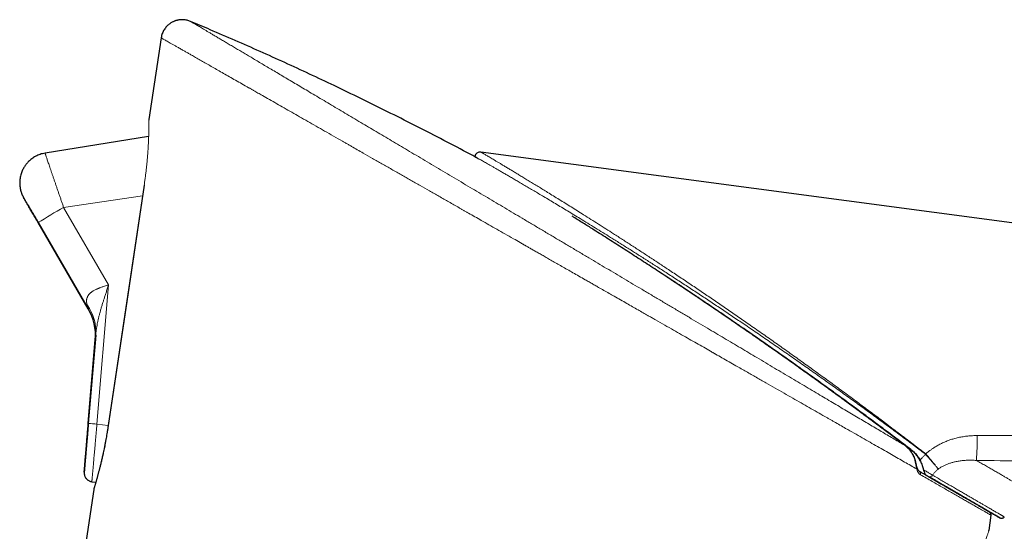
# Model space of a CAD drawing. Header units: millimetres. Extents: x 8 to 869, y 12 to 812.
# Tile 224 of 230: x 740 to 796, y 726 to 755. Entities that reach past the tile are written whole.
import ezdxf

# ---------------------------------------------------------------- set-up
doc = ezdxf.new("R2010")
doc.units = ezdxf.units.MM

msp = doc.modelspace()

# ---------------------------------------------------------------- linework, layer by layer
at = {"color": 7, "linetype": 'Continuous', "lineweight": 30}
for p, q in [((748.451, 754.301), (747.762, 749.69)), ((747.744, 748.744), (741.897, 747.796)), ((855.305, 736.027), (766.485, 747.86)), ((766.148, 747.605), (766.147, 747.594)), ((744.336, 739.018), (741.506, 743.879)), ((741.507, 743.877), (744.336, 739.018)), ((744.756, 737.528), (744.339, 732.554)), ((744.339, 732.556), (744.734, 737.271)), ((745.465, 732.44), (745.463, 732.441)), ((791.272, 730.43), (791.249, 730.478)), ((791.209, 729.857), (791.214, 729.854)), ((744.643, 728.818), (742.796, 716.457)), ((744.539, 729.264), (744.763, 729.233)), ((795.15, 726.519), (795.262, 727.371))]:
    msp.add_line(p, q, dxfattribs=at)
at = {"color": 252, "linetype": 'Continuous', "lineweight": 0}
for p, q in [((766.147, 747.594), (766.141, 747.597)), ((747.492, 745.99), (745.465, 732.44)), ((747.492, 745.99), (747.49, 745.99)), ((742.947, 744.736), (747.4, 745.382)), ((742.947, 744.736), (745.487, 740.373)), ((745.487, 740.373), (744.829, 732.514)), ((744.336, 739.018), (744.336, 739.018)), ((744.733, 737.258), (744.733, 737.258)), ((744.829, 732.514), (745.464, 732.438)), ((791.558, 730.817), (791.571, 730.805)), ((791.574, 730.837), (791.59, 730.822)), ((791.725, 729.559), (791.738, 729.552))]:
    msp.add_line(p, q, dxfattribs=at)
at = {"color": 7, "linetype": 'Continuous', "lineweight": 30, "flags": 128}
msp.add_lwpolyline([(747.491, 745.99), (746.509, 739.427), (745.465, 732.44)], dxfattribs=at)
at = {"color": 252, "linetype": 'Continuous', "lineweight": 0, "flags": 128}
for points in [[(790.414, 731.298), (790.415, 731.3), (790.415, 731.3)], [(790.415, 731.3), (790.416, 731.3), (790.415, 731.298)]]:
    msp.add_lwpolyline(points, dxfattribs=at)
at = {"color": 7, "linetype": 'Continuous', "lineweight": 30}
for centre, radius, start, end in [((766.445, 747.563), 0.3, 82.4113, 172), ((741.744, 737.509), 3, 355.2122, 30.2122)]:
    msp.add_arc(centre, radius, start, end, dxfattribs=at)
at = {"color": 252, "linetype": 'Continuous', "lineweight": 0}
for centre, radius, start, end in [((763.297, 708.991), 41.132, 119.6539, 121.9893), ((742.194, 737.727), 2.569, 355.5559, 35.8351), ((741.744, 737.509), 3, 355.2122, 30.2122), ((728.305, 536.721), 196.489, 85.17598, 85.31924), ((776.214, 731.8), 18.271, 355.804, 0.2054), ((791.027, 730.276), 0.222, 100.8164, 106.8719), ((804.079, 721.282), 15.738, 142.6169, 142.7103), ((803.517, 717.131), 18.157, 131.0627, 131.1417), ((791.009, 730.052), 0.0837, 309.673, 8.4489), ((791.119, 729.715), 0.169, 341.0626, 55.7246), ((791.807, 729.719), 0.181, 245.937, 331.3265)]:
    msp.add_arc(centre, radius, start, end, dxfattribs=at)
at = {"color": 7, "linetype": 'Continuous', "lineweight": 30}
for points, knots in [([(750.103, 755.23), (750.072, 755.242), (750.009, 755.268), (749.91, 755.295), (749.809, 755.313), (749.711, 755.323), (749.618, 755.325), (749.531, 755.32), (749.451, 755.31), (749.378, 755.296), (749.314, 755.28), (749.257, 755.263), (749.205, 755.244), (749.153, 755.222), (749.096, 755.196), (749.034, 755.162), (748.966, 755.12), (748.896, 755.069), (748.824, 755.007), (748.752, 754.935), (748.683, 754.853), (748.618, 754.759), (748.56, 754.656), (748.512, 754.544), (748.474, 754.425), (748.459, 754.343), (748.452, 754.302)], [0, 0, 0, 0, 0.044822, 0.093545, 0.140665, 0.185772, 0.228497, 0.26852, 0.305572, 0.339436, 0.369943, 0.396967, 0.42058, 0.445662, 0.474515, 0.507121, 0.543425, 0.583331, 0.626686, 0.673276, 0.722813, 0.774941, 0.829232, 0.885197, 0.942306, 1, 1, 1, 1]), ([(766.14, 747.596), (765.992, 747.675), (765.352, 748.02), (764.213, 748.616), (762.723, 749.384), (761.226, 750.138), (759.723, 750.879), (758.255, 751.585), (756.823, 752.26), (755.428, 752.903), (754.029, 753.534), (752.624, 754.154), (751.315, 754.72), (750.473, 755.074), (750.102, 755.23)], [0, 0, 0, 0, 0.028346, 0.122698, 0.217042, 0.311377, 0.405702, 0.500016, 0.586459, 0.672891, 0.75931, 0.845715, 0.932106, 1, 1, 1, 1]), ([(747.762, 749.69), (747.762, 749.684), (747.76, 749.672), (747.76, 749.66), (747.76, 749.653)], [0, 0, 0, 0, 0.491763, 1, 1, 1, 1]), ([(741.897, 747.796), (741.85, 747.787), (741.757, 747.77), (741.622, 747.729), (741.493, 747.679), (741.371, 747.621), (741.257, 747.555), (741.154, 747.483), (741.06, 747.407), (740.976, 747.33), (740.902, 747.253), (740.838, 747.177), (740.783, 747.103), (740.731, 747.026), (740.681, 746.942), (740.633, 746.848), (740.587, 746.744), (740.546, 746.629), (740.512, 746.503), (740.487, 746.374), (740.472, 746.244), (740.468, 746.115), (740.473, 745.99), (740.486, 745.87), (740.507, 745.756), (740.534, 745.649), (740.562, 745.563), (740.587, 745.496), (740.604, 745.454), (740.618, 745.423), (740.628, 745.401), (740.637, 745.382), (740.646, 745.364), (740.653, 745.349), (740.662, 745.332), (740.671, 745.315), (740.679, 745.3), (740.686, 745.289), (740.696, 745.27), (740.71, 745.246), (740.731, 745.211), (740.756, 745.168), (740.786, 745.116), (740.817, 745.063), (740.847, 745.011), (740.874, 744.964), (740.903, 744.914), (740.934, 744.862), (740.965, 744.808), (740.998, 744.751), (741.034, 744.69), (741.073, 744.623), (741.116, 744.549), (741.165, 744.464), (741.217, 744.376), (741.27, 744.285), (741.323, 744.193), (741.38, 744.095), (741.442, 743.989), (741.484, 743.917), (741.506, 743.879)], [0, 0, 0, 0, 0.025184, 0.050128, 0.074658, 0.098604, 0.121806, 0.144115, 0.165399, 0.185542, 0.204448, 0.222036, 0.238244, 0.253025, 0.271415, 0.290011, 0.308827, 0.331643, 0.354653, 0.377786, 0.400967, 0.423969, 0.446172, 0.467499, 0.487934, 0.507475, 0.525617, 0.535863, 0.545297, 0.549717, 0.553881, 0.557775, 0.561598, 0.565555, 0.569825, 0.578297, 0.58857, 0.600622, 0.612873, 0.631953, 0.650895, 0.673453, 0.696168, 0.71865, 0.734147, 0.749345, 0.764307, 0.779074, 0.793644, 0.807974, 0.82369, 0.839304, 0.856686, 0.87593, 0.897131, 0.915387, 0.934756, 0.955276, 0.977001, 1, 1, 1, 1]), ([(741.506, 743.879), (741.48, 743.923), (741.429, 744.011), (741.353, 744.141), (741.279, 744.269), (741.211, 744.386), (741.149, 744.491), (741.095, 744.585), (741.043, 744.675), (740.993, 744.76), (740.942, 744.847), (740.891, 744.935), (740.848, 745.009), (740.814, 745.067), (740.788, 745.111), (740.761, 745.157), (740.736, 745.201), (740.718, 745.232), (740.707, 745.251), (740.702, 745.26), (740.7, 745.263), (740.701, 745.261), (740.707, 745.251), (740.716, 745.236), (740.729, 745.214), (740.745, 745.186), (740.768, 745.146), (740.8, 745.092), (740.837, 745.028), (740.874, 744.964), (740.909, 744.905), (740.952, 744.831), (741.005, 744.74), (741.068, 744.631), (741.135, 744.516), (741.206, 744.394), (741.279, 744.268), (741.354, 744.14), (741.43, 744.009), (741.481, 743.921), (741.507, 743.877)], [0, 0, 0, 0, 0.0314854, 0.062633, 0.0936849, 0.1248853, 0.1502121, 0.1752193, 0.2000442, 0.2248271, 0.249709, 0.281364, 0.3125035, 0.3331396, 0.3537856, 0.3745381, 0.4060462, 0.4371158, 0.4577721, 0.4785068, 0.4994284, 0.5203037, 0.5410169, 0.5616776, 0.5823959, 0.6032813, 0.6244405, 0.655526, 0.6865347, 0.7073323, 0.7283381, 0.7496455, 0.780708, 0.8117197, 0.8429575, 0.8746925, 0.90598, 0.9371294, 0.9683878, 1, 1, 1, 1]), ([(790.748, 731.072), (790.607, 731.18), (790.324, 731.394), (789.757, 731.822), (789.189, 732.248), (788.62, 732.672), (788.192, 732.989), (787.764, 733.305), (787.335, 733.619), (786.906, 733.933), (786.477, 734.246), (786.047, 734.557), (785.617, 734.867), (785.187, 735.176), (784.757, 735.483), (784.326, 735.79), (783.895, 736.095), (783.464, 736.399), (783.033, 736.702), (782.602, 737.003), (782.172, 737.302), (781.741, 737.601), (781.31, 737.897), (780.88, 738.193), (780.45, 738.487), (780.02, 738.78), (779.591, 739.071), (779.162, 739.36), (778.735, 739.647), (778.308, 739.932), (777.881, 740.216), (777.456, 740.498), (777.031, 740.779), (776.607, 741.057), (776.185, 741.334), (775.765, 741.607), (775.346, 741.879), (774.93, 742.148), (774.515, 742.415), (774.102, 742.68), (773.691, 742.942), (773.283, 743.201), (772.92, 743.431), (772.603, 743.631), (772.329, 743.803), (772.057, 743.974), (771.825, 744.119), (771.685, 744.207), (771.633, 744.239)], [0, 0, 0, 0, 0.022122, 0.044245, 0.08849, 0.110623, 0.132756, 0.154895, 0.177033, 0.199182, 0.221333, 0.243455, 0.265578, 0.287714, 0.30985, 0.331993, 0.354135, 0.376291, 0.398448, 0.42057, 0.442694, 0.464835, 0.486975, 0.509124, 0.531273, 0.553439, 0.575608, 0.59773, 0.619855, 0.642003, 0.664151, 0.686312, 0.708473, 0.73066, 0.75285, 0.774973, 0.797105, 0.819241, 0.841416, 0.863597, 0.885819, 0.908048, 0.930291, 0.945504, 0.960717, 0.975943, 0.991169, 1, 1, 1, 1]), ([(790.416, 731.3), (790.389, 731.32), (790.335, 731.362), (790.251, 731.425), (790.161, 731.494), (790.076, 731.558), (789.996, 731.619), (789.922, 731.674), (789.841, 731.735), (789.753, 731.801), (789.662, 731.87), (789.568, 731.941), (789.469, 732.015), (789.363, 732.095), (789.249, 732.181), (789.127, 732.272), (788.996, 732.37), (788.859, 732.473), (788.714, 732.581), (788.539, 732.711), (788.335, 732.862), (788.103, 733.035), (787.865, 733.211), (787.626, 733.387), (787.35, 733.59), (787.042, 733.817), (786.701, 734.066), (786.367, 734.309), (786.037, 734.549), (785.707, 734.787), (785.29, 735.088), (784.784, 735.451), (784.191, 735.874), (783.599, 736.294), (783.012, 736.707), (782.43, 737.114), (781.854, 737.515), (781.283, 737.91), (780.718, 738.298), (780.16, 738.68), (779.608, 739.055), (779.065, 739.423), (778.539, 739.776), (778.032, 740.115), (777.578, 740.417), (777.29, 740.607), (777.164, 740.691)], [0, 0, 0, 0, 0.006077, 0.012389, 0.019173, 0.026664, 0.03184, 0.037447, 0.043544, 0.050188, 0.057439, 0.064336, 0.071782, 0.079816, 0.088479, 0.097807, 0.107647, 0.118119, 0.129143, 0.140641, 0.157734, 0.175408, 0.193434, 0.211585, 0.229633, 0.255911, 0.281515, 0.306636, 0.331465, 0.356194, 0.381005, 0.425607, 0.470317, 0.514809, 0.558889, 0.602563, 0.645851, 0.688757, 0.731249, 0.773292, 0.814857, 0.855932, 0.896455, 0.934098, 0.971176, 1, 1, 1, 1]), ([(744.341, 732.556), (744.336, 732.495), (744.327, 732.375), (744.312, 732.2), (744.299, 732.034), (744.285, 731.876), (744.273, 731.728), (744.261, 731.589), (744.25, 731.459), (744.24, 731.338), (744.23, 731.226), (744.218, 731.096), (744.206, 730.948), (744.192, 730.785), (744.18, 730.643), (744.169, 730.521), (744.161, 730.416), (744.152, 730.32), (744.145, 730.229), (744.138, 730.145), (744.132, 730.07), (744.126, 730.005), (744.122, 729.951), (744.118, 729.903), (744.114, 729.862), (744.112, 729.834), (744.11, 729.816), (744.109, 729.805), (744.109, 729.797), (744.108, 729.786), (744.107, 729.773), (744.107, 729.758), (744.107, 729.743), (744.108, 729.728), (744.109, 729.713), (744.111, 729.695), (744.114, 729.676), (744.118, 729.653), (744.127, 729.618), (744.142, 729.571), (744.164, 729.525), (744.188, 729.486), (744.211, 729.452), (744.243, 729.415), (744.284, 729.376), (744.334, 729.338), (744.395, 729.305), (744.464, 729.278), (744.514, 729.269), (744.539, 729.264)], [0, 0, 0, 0, 0.036442, 0.07129, 0.104639, 0.136566, 0.16713, 0.196376, 0.224334, 0.250979, 0.276246, 0.300917, 0.342011, 0.383319, 0.425112, 0.456799, 0.488468, 0.519783, 0.549976, 0.583258, 0.615175, 0.645594, 0.674419, 0.702782, 0.732748, 0.76445, 0.778901, 0.793708, 0.808717, 0.822614, 0.835144, 0.846421, 0.853318, 0.859788, 0.86589, 0.870196, 0.874522, 0.879183, 0.884425, 0.895814, 0.908045, 0.91475, 0.922915, 0.932604, 0.94376, 0.956279, 0.969992, 0.984664, 1, 1, 1, 1]), ([(744.339, 732.554), (744.334, 732.494), (744.324, 732.373), (744.309, 732.194), (744.294, 732.016), (744.28, 731.842), (744.265, 731.669), (744.251, 731.5), (744.237, 731.335), (744.224, 731.176), (744.211, 731.023), (744.199, 730.877), (744.187, 730.738), (744.176, 730.606), (744.166, 730.482), (744.156, 730.368), (744.147, 730.263), (744.139, 730.168), (744.132, 730.084), (744.126, 730.009), (744.121, 729.945), (744.116, 729.892), (744.113, 729.852), (744.11, 729.822), (744.109, 729.805), (744.108, 729.799), (744.109, 729.805), (744.11, 729.822), (744.113, 729.851), (744.116, 729.892), (744.121, 729.945), (744.126, 730.009), (744.132, 730.083), (744.139, 730.168), (744.147, 730.263), (744.156, 730.368), (744.166, 730.482), (744.176, 730.606), (744.187, 730.738), (744.199, 730.878), (744.211, 731.024), (744.224, 731.176), (744.237, 731.335), (744.251, 731.501), (744.265, 731.67), (744.28, 731.843), (744.294, 732.018), (744.309, 732.195), (744.324, 732.375), (744.334, 732.496), (744.339, 732.556)], [0, 0, 0, 0, 0.021003, 0.041822, 0.062546, 0.083267, 0.104073, 0.125055, 0.146015, 0.1668, 0.1875, 0.208207, 0.229011, 0.250001, 0.27095, 0.291726, 0.312417, 0.333115, 0.35391, 0.374891, 0.395839, 0.416613, 0.437304, 0.458001, 0.478797, 0.49978, 0.520735, 0.541517, 0.562216, 0.582923, 0.603728, 0.624721, 0.645693, 0.666493, 0.68721, 0.707934, 0.728758, 0.749769, 0.770746, 0.791549, 0.812269, 0.832997, 0.853824, 0.874838, 0.895823, 0.916637, 0.937372, 0.958116, 0.978963, 1, 1, 1, 1]), ([(745.465, 732.44), (745.455, 732.375), (745.435, 732.247), (745.405, 732.06), (745.375, 731.883), (745.346, 731.716), (745.314, 731.546), (745.281, 731.374), (745.247, 731.203), (745.215, 731.046), (745.184, 730.902), (745.155, 730.771), (745.128, 730.65), (745.102, 730.537), (745.076, 730.427), (745.051, 730.32), (745.026, 730.217), (745.001, 730.117), (744.978, 730.024), (744.955, 729.937), (744.934, 729.856), (744.914, 729.778), (744.894, 729.702), (744.873, 729.626), (744.852, 729.549), (744.831, 729.471), (744.809, 729.392), (744.787, 729.316), (744.766, 729.243), (744.747, 729.175), (744.728, 729.11), (744.71, 729.049), (744.694, 728.995), (744.679, 728.947), (744.668, 728.907), (744.659, 728.877), (744.653, 728.857), (744.652, 728.855), (744.652, 728.854)], [0, 0, 0, 0, 0.034402, 0.067244, 0.098601, 0.128536, 0.157099, 0.190929, 0.22273, 0.252536, 0.280365, 0.306164, 0.329963, 0.353143, 0.376171, 0.399081, 0.421928, 0.444742, 0.467549, 0.488002, 0.508473, 0.528833, 0.549087, 0.570385, 0.592979, 0.617246, 0.643235, 0.671034, 0.697856, 0.726117, 0.755769, 0.786726, 0.819002, 0.852671, 0.887831, 0.924571, 0.96275, 1, 1, 1, 1]), ([(789.587, 731.949), (789.806, 731.784), (790.193, 731.493), (790.579, 731.2), (790.748, 731.072)], [0, 0, 0, 0, 0.564549, 1, 1, 1, 1]), ([(790.985, 730.495), (790.98, 730.513), (790.969, 730.548), (790.953, 730.595), (790.937, 730.637), (790.918, 730.68), (790.895, 730.73), (790.863, 730.792), (790.821, 730.863), (790.768, 730.942), (790.708, 731.019), (790.644, 731.093), (790.577, 731.161), (790.516, 731.219), (790.475, 731.251), (790.461, 731.261)], [0, 0, 0, 0, 0.061228, 0.1142, 0.159016, 0.203928, 0.262964, 0.336219, 0.423503, 0.52457, 0.638927, 0.733209, 0.834987, 0.944601, 1, 1, 1, 1]), ([(791.252, 730.474), (791.232, 730.512), (791.191, 730.589), (791.118, 730.699), (791.036, 730.803), (790.946, 730.901), (790.85, 730.991), (790.782, 731.045), (790.748, 731.072)], [0, 0, 0, 0, 0.165255, 0.330531, 0.500247, 0.669977, 0.834578, 1, 1, 1, 1]), ([(790.748, 731.072), (790.782, 731.045), (790.852, 730.99), (790.949, 730.897), (791.04, 730.797), (791.121, 730.693), (791.192, 730.587), (791.23, 730.515), (791.249, 730.478)], [0, 0, 0, 0, 0.16974, 0.339473, 0.513044, 0.686599, 0.842825, 1, 1, 1, 1]), ([(791.092, 730.064), (791.086, 730.086), (791.075, 730.125), (791.06, 730.185), (791.049, 730.232), (791.041, 730.269), (791.034, 730.299), (791.026, 730.335), (791.015, 730.38), (791.002, 730.434), (790.991, 730.473), (790.985, 730.495)], [0, 0, 0, 0, 0.169142, 0.308977, 0.43528, 0.497384, 0.56049, 0.639566, 0.738562, 0.858347, 1, 1, 1, 1]), ([(791.252, 730.474), (791.27, 730.436), (791.306, 730.36), (791.354, 730.243), (791.396, 730.124), (791.427, 730.024), (791.442, 729.963), (791.448, 729.942)], [0, 0, 0, 0, 0.217353, 0.436454, 0.660236, 0.885315, 1, 1, 1, 1]), ([(791.234, 729.84), (791.226, 729.845), (791.212, 729.854), (791.195, 729.869), (791.183, 729.882), (791.174, 729.892), (791.167, 729.901), (791.161, 729.91), (791.152, 729.924), (791.139, 729.945), (791.124, 729.976), (791.107, 730.016), (791.097, 730.047), (791.092, 730.064)], [0, 0, 0, 0, 0.1204515, 0.2209043, 0.2999443, 0.35645, 0.4056213, 0.4538214, 0.5044586, 0.5967377, 0.7103632, 0.8448575, 1, 1, 1, 1]), ([(795.262, 727.371), (795.263, 727.38), (795.264, 727.398), (795.262, 727.422), (795.259, 727.443), (795.254, 727.46), (795.248, 727.474), (795.243, 727.487), (795.238, 727.496), (795.233, 727.504), (795.23, 727.508), (795.228, 727.511), (795.225, 727.516), (795.221, 727.521), (795.217, 727.526), (795.213, 727.53), (795.208, 727.536), (795.203, 727.541), (795.198, 727.545), (795.193, 727.549), (795.19, 727.552), (795.186, 727.554), (795.183, 727.557), (795.176, 727.561), (795.166, 727.568), (795.15, 727.577), (795.13, 727.589), (795.107, 727.603), (795.078, 727.619), (795.043, 727.64), (794.998, 727.666), (794.947, 727.695), (794.883, 727.732), (794.803, 727.779), (794.702, 727.837), (794.589, 727.902), (794.465, 727.974), (794.336, 728.049), (794.204, 728.125), (794.071, 728.202), (793.93, 728.283), (793.781, 728.369), (793.624, 728.46), (793.46, 728.555), (793.289, 728.654), (793.132, 728.745), (792.993, 728.825), (792.874, 728.894), (792.772, 728.953), (792.688, 729.002), (792.62, 729.041), (792.545, 729.084), (792.464, 729.131), (792.375, 729.182), (792.279, 729.238), (792.176, 729.298), (792.064, 729.362), (791.944, 729.432), (791.817, 729.505), (791.682, 729.584), (791.538, 729.667), (791.385, 729.755), (791.279, 729.816), (791.224, 729.848)], [0, 0, 0, 0, 0.001815, 0.003449, 0.004875, 0.006074, 0.007036, 0.007803, 0.008842, 0.00926, 0.009542, 0.009847, 0.010194, 0.011051, 0.012172, 0.013579, 0.015286, 0.018857, 0.023312, 0.02866, 0.034905, 0.041951, 0.049093, 0.056194, 0.075515, 0.094532, 0.116775, 0.138592, 0.159983, 0.188164, 0.215961, 0.243374, 0.270405, 0.308491, 0.346507, 0.384523, 0.422541, 0.460558, 0.492815, 0.525074, 0.557334, 0.589591, 0.621849, 0.654109, 0.686156, 0.717709, 0.738172, 0.75842, 0.778462, 0.788446, 0.79934, 0.811145, 0.823863, 0.837494, 0.852041, 0.867505, 0.883887, 0.901191, 0.919417, 0.938218, 0.957914, 0.978507, 1, 1, 1, 1]), ([(791.448, 729.942), (791.452, 729.927), (791.46, 729.896), (791.473, 729.863), (791.48, 729.846), (791.482, 729.842)], [0, 0, 0, 0, 0.425674, 0.861335, 1, 1, 1, 1]), ([(791.482, 729.842), (791.49, 729.824), (791.504, 729.79), (791.516, 729.75), (791.521, 729.722), (791.522, 729.705), (791.519, 729.693), (791.515, 729.687), (791.509, 729.685), (791.504, 729.687), (791.501, 729.688)], [0, 0, 0, 0, 0.2100125, 0.4195598, 0.5375033, 0.6553071, 0.7501551, 0.8448842, 0.9224709, 1, 1, 1, 1]), ([(791.725, 729.559), (791.704, 729.571), (791.66, 729.596), (791.584, 729.64), (791.528, 729.673), (791.5, 729.689)], [0, 0, 0, 0, 0.333617, 0.666894, 1, 1, 1, 1]), ([(791.501, 729.688), (791.53, 729.672), (791.589, 729.638), (791.667, 729.593), (791.711, 729.567), (791.734, 729.554)], [0, 0, 0, 0, 0.333078, 0.666344, 1, 1, 1, 1]), ([(791.734, 729.554), (791.82, 729.504), (791.993, 729.404), (792.244, 729.259), (792.493, 729.115), (792.734, 728.976), (792.966, 728.842), (793.187, 728.713), (793.4, 728.59), (793.602, 728.473), (793.782, 728.369), (793.949, 728.273), (794.11, 728.18), (794.267, 728.089), (794.419, 728.001), (794.567, 727.916), (794.693, 727.843), (794.824, 727.767), (794.938, 727.701), (795.045, 727.639), (795.147, 727.58), (795.243, 727.525), (795.331, 727.474), (795.408, 727.429), (795.471, 727.393), (795.535, 727.356), (795.583, 727.328), (795.619, 727.307), (795.649, 727.29), (795.674, 727.276), (795.694, 727.264), (795.711, 727.254), (795.725, 727.246), (795.737, 727.239), (795.751, 727.231), (795.756, 727.228), (795.751, 727.231), (795.731, 727.243), (795.715, 727.252), (795.695, 727.263), (795.671, 727.277), (795.639, 727.296), (795.598, 727.319), (795.549, 727.348), (795.487, 727.384), (795.421, 727.421), (795.358, 727.458), (795.282, 727.502), (795.197, 727.551), (795.108, 727.602), (795.017, 727.655), (794.921, 727.711), (794.819, 727.77), (794.699, 727.839), (794.565, 727.916), (794.409, 728.007), (794.234, 728.108), (794.055, 728.212), (793.872, 728.318), (793.68, 728.428), (793.479, 728.545), (793.27, 728.666), (793.071, 728.781), (792.863, 728.901), (792.644, 729.027), (792.422, 729.156), (792.195, 729.287), (791.964, 729.42), (791.805, 729.513), (791.725, 729.559)], [0, 0, 0, 0, 0.017448, 0.034868, 0.05227, 0.069648, 0.087001, 0.10434, 0.121674, 0.139011, 0.154593, 0.170196, 0.185817, 0.201458, 0.217121, 0.232821, 0.248612, 0.264366, 0.280074, 0.295761, 0.311436, 0.327103, 0.342484, 0.357866, 0.373259, 0.388654, 0.400988, 0.413349, 0.425736, 0.438143, 0.450545, 0.460278, 0.470005, 0.479725, 0.489441, 0.499127, 0.512164, 0.525181, 0.538198, 0.551212, 0.564225, 0.577238, 0.592581, 0.607935, 0.623316, 0.638716, 0.652479, 0.666299, 0.680168, 0.694052, 0.707918, 0.721755, 0.73556, 0.749334, 0.76684, 0.784312, 0.801764, 0.819213, 0.836664, 0.854122, 0.8716, 0.88911, 0.904845, 0.920637, 0.93649, 0.952372, 0.968259, 0.984138, 1, 1, 1, 1]), ([(791.738, 729.552), (791.807, 729.512), (791.945, 729.432), (792.143, 729.318), (792.332, 729.209), (792.513, 729.104), (792.686, 729.004), (792.849, 728.91), (792.999, 728.823), (793.135, 728.744), (793.261, 728.672), (793.384, 728.6), (793.506, 728.53), (793.623, 728.462), (793.735, 728.397), (793.841, 728.336), (793.939, 728.279), (794.032, 728.226), (794.119, 728.175), (794.201, 728.128), (794.282, 728.081), (794.359, 728.036), (794.433, 727.994), (794.5, 727.955), (794.574, 727.912), (794.654, 727.866), (794.754, 727.808), (794.854, 727.75), (794.955, 727.692), (795.047, 727.639), (795.132, 727.59), (795.211, 727.544), (795.289, 727.499), (795.361, 727.457), (795.42, 727.423), (795.475, 727.391), (795.534, 727.358), (795.583, 727.329), (795.629, 727.303), (795.671, 727.279), (795.709, 727.258), (795.739, 727.241), (795.759, 727.231), (795.774, 727.223), (795.784, 727.218), (795.793, 727.214), (795.802, 727.21), (795.811, 727.207), (795.818, 727.205), (795.826, 727.204), (795.835, 727.203), (795.845, 727.202), (795.854, 727.202), (795.861, 727.202), (795.865, 727.202), (795.868, 727.203), (795.871, 727.203), (795.875, 727.203), (795.882, 727.204), (795.896, 727.206), (795.917, 727.212), (795.947, 727.224), (795.981, 727.245), (796.001, 727.267), (796.012, 727.279)], [0, 0, 0, 0, 0.027249, 0.053814, 0.079682, 0.10484, 0.129278, 0.152976, 0.174622, 0.195583, 0.215861, 0.235503, 0.254524, 0.274994, 0.294668, 0.313554, 0.331658, 0.348983, 0.365531, 0.381306, 0.396309, 0.412198, 0.427125, 0.441109, 0.45484, 0.476638, 0.498709, 0.525392, 0.552517, 0.580081, 0.604352, 0.628937, 0.653793, 0.678873, 0.704164, 0.729284, 0.754767, 0.78058, 0.80671, 0.836818, 0.867379, 0.898406, 0.929871, 0.940033, 0.949233, 0.95748, 0.964773, 0.97111, 0.976487, 0.980849, 0.984224, 0.986676, 0.987938, 0.988404, 0.988783, 0.988952, 0.989121, 0.989298, 0.989795, 0.990571, 0.992039, 0.994121, 0.996818, 1, 1, 1, 1]), ([(744.652, 728.853), (744.65, 728.847), (744.646, 728.836), (744.644, 728.824), (744.643, 728.818)], [0, 0, 0, 0, 0.508051, 1, 1, 1, 1]), ([(744.763, 729.233), (744.759, 729.219), (744.748, 729.179), (744.73, 729.12), (744.712, 729.056), (744.696, 729.002), (744.683, 728.958), (744.672, 728.921), (744.663, 728.892), (744.657, 728.87), (744.652, 728.856), (744.652, 728.854), (744.652, 728.853)], [0, 0, 0, 0, 0.059012, 0.161922, 0.26913, 0.380915, 0.477503, 0.577146, 0.679467, 0.784217, 0.891614, 1, 1, 1, 1]), ([(795.137, 726.465), (795.14, 726.474), (795.145, 726.492), (795.148, 726.51), (795.15, 726.519)], [0, 0, 0, 0, 0.508316, 1, 1, 1, 1])]:
    msp.add_open_spline(points, degree=3, knots=knots, dxfattribs=at)
at = {"color": 252, "linetype": 'Continuous', "lineweight": 0}
for points, knots in [([(790.415, 731.3), (790.315, 731.359), (790.114, 731.479), (789.801, 731.664), (789.481, 731.854), (789.152, 732.05), (788.816, 732.249), (788.474, 732.452), (788.125, 732.659), (787.765, 732.873), (787.393, 733.094), (787.008, 733.323), (786.616, 733.555), (786.218, 733.791), (785.814, 734.031), (785.391, 734.283), (784.948, 734.546), (784.485, 734.821), (784.014, 735.1), (783.535, 735.384), (783.049, 735.673), (782.557, 735.965), (782.075, 736.252), (781.602, 736.532), (781.141, 736.806), (780.677, 737.081), (780.21, 737.359), (779.74, 737.638), (779.253, 737.927), (778.748, 738.226), (778.226, 738.537), (777.7, 738.849), (777.171, 739.163), (776.638, 739.479), (776.102, 739.797), (775.577, 740.109), (775.066, 740.412), (774.569, 740.707), (774.071, 741.003), (773.574, 741.298), (773.077, 741.593), (772.566, 741.896), (772.041, 742.208), (771.501, 742.529), (770.962, 742.849), (770.423, 743.169), (769.885, 743.488), (769.348, 743.807), (768.826, 744.117), (768.32, 744.417), (767.829, 744.709), (767.339, 744.999), (766.851, 745.289), (766.367, 745.576), (765.872, 745.87), (765.366, 746.171), (764.85, 746.477), (764.339, 746.78), (763.833, 747.081), (763.331, 747.379), (762.833, 747.674), (762.354, 747.958), (761.893, 748.232), (761.449, 748.496), (761.009, 748.757), (760.574, 749.015), (760.143, 749.271), (759.707, 749.53), (759.265, 749.792), (758.819, 750.057), (758.381, 750.317), (757.952, 750.572), (757.531, 750.822), (757.118, 751.066), (756.726, 751.299), (756.352, 751.521), (755.996, 751.732), (755.648, 751.939), (755.308, 752.141), (754.976, 752.338), (754.659, 752.526), (754.356, 752.706), (754.067, 752.878), (753.787, 753.044), (753.516, 753.205), (753.255, 753.36), (753.003, 753.509), (752.76, 753.653), (752.523, 753.794), (752.292, 753.931), (752.068, 754.064), (751.855, 754.191), (751.653, 754.311), (751.462, 754.424), (751.287, 754.528), (751.126, 754.624), (750.978, 754.711), (750.842, 754.792), (750.718, 754.866), (750.604, 754.933), (750.502, 754.993), (750.412, 755.047), (750.331, 755.095), (750.261, 755.137), (750.203, 755.171), (750.158, 755.198), (750.126, 755.217), (750.106, 755.229), (750.104, 755.23), (750.103, 755.231)], [0, 0, 0, 0, 0.008756, 0.017547, 0.026363, 0.035182, 0.043981, 0.052753, 0.0615, 0.070228, 0.079354, 0.088469, 0.097576, 0.10668, 0.115786, 0.124898, 0.134851, 0.144822, 0.154818, 0.164843, 0.1749, 0.184968, 0.19502, 0.2042, 0.213356, 0.222494, 0.231619, 0.240735, 0.249846, 0.259784, 0.269726, 0.279677, 0.289642, 0.299627, 0.309644, 0.319684, 0.328898, 0.338111, 0.347314, 0.356497, 0.365655, 0.374796, 0.384757, 0.39471, 0.404661, 0.414613, 0.424573, 0.434545, 0.444534, 0.45371, 0.462913, 0.472139, 0.481367, 0.490574, 0.499757, 0.509755, 0.519736, 0.529706, 0.539671, 0.549634, 0.559603, 0.569581, 0.578742, 0.587922, 0.597131, 0.606358, 0.615589, 0.624804, 0.634831, 0.644835, 0.654822, 0.6648, 0.674773, 0.684749, 0.694732, 0.703896, 0.713077, 0.722288, 0.731523, 0.740761, 0.749984, 0.758763, 0.767522, 0.776267, 0.785001, 0.793729, 0.802456, 0.811187, 0.819926, 0.829095, 0.838285, 0.847506, 0.856752, 0.865997, 0.875214, 0.883984, 0.892734, 0.901468, 0.910193, 0.918913, 0.927634, 0.936361, 0.945099, 0.954272, 0.963469, 0.972696, 0.981949, 0.991208, 1, 1, 1, 1]), ([(791.062, 729.987), (790.952, 730.05), (790.731, 730.176), (790.385, 730.374), (790.024, 730.58), (789.65, 730.794), (789.26, 731.017), (788.857, 731.247), (788.435, 731.488), (787.994, 731.74), (787.535, 732.002), (787.114, 732.242), (786.738, 732.456), (786.495, 732.595), (786.335, 732.686), (786.261, 732.729), (786.185, 732.772), (786.11, 732.815), (786.034, 732.858), (785.958, 732.902), (785.765, 733.012), (785.451, 733.191), (785.007, 733.445), (784.548, 733.707), (784.075, 733.977), (783.587, 734.256), (783.083, 734.544), (782.56, 734.843), (782.016, 735.153), (781.452, 735.475), (780.939, 735.767), (780.481, 736.028), (780.099, 736.246), (779.831, 736.399), (779.681, 736.485), (779.634, 736.512), (779.587, 736.539), (779.54, 736.566), (779.492, 736.593), (779.331, 736.685), (779.051, 736.845), (778.647, 737.075), (778.23, 737.313), (777.8, 737.559), (777.34, 737.821), (776.852, 738.1), (776.479, 738.312), (776.243, 738.447), (776.15, 738.5), (776.056, 738.554), (775.972, 738.602), (775.833, 738.681), (775.629, 738.798), (775.343, 738.961), (775.035, 739.137), (774.708, 739.324), (774.361, 739.522), (774.029, 739.711), (773.715, 739.89), (773.423, 740.057), (773.19, 740.189), (773.02, 740.287), (772.914, 740.347), (772.808, 740.408), (772.7, 740.469), (772.591, 740.531), (772.481, 740.594), (772.29, 740.703), (772.023, 740.855), (771.686, 741.048), (771.364, 741.231), (771.058, 741.406), (770.768, 741.571), (770.495, 741.727), (770.239, 741.873), (769.997, 742.011), (769.77, 742.141), (769.558, 742.262), (769.36, 742.375), (769.177, 742.479), (769.045, 742.555), (768.958, 742.604), (768.913, 742.63), (768.869, 742.655), (768.823, 742.681), (768.765, 742.715), (768.596, 742.811), (768.285, 742.989), (767.848, 743.238), (767.389, 743.5), (766.944, 743.754), (766.53, 743.99), (766.147, 744.209), (765.884, 744.359), (765.72, 744.452), (765.652, 744.491), (765.584, 744.529), (765.517, 744.568), (765.451, 744.606), (765.384, 744.644), (765.318, 744.681), (765.083, 744.816), (764.683, 745.044), (764.125, 745.362), (763.584, 745.671), (763.139, 745.924), (762.787, 746.125), (762.523, 746.276), (762.263, 746.424), (762.002, 746.573), (761.733, 746.726), (761.366, 746.936), (760.908, 747.197), (760.372, 747.503), (759.91, 747.767), (759.516, 747.991), (759.268, 748.133), (759.103, 748.227), (759.018, 748.275), (758.934, 748.323), (758.851, 748.371), (758.768, 748.418), (758.54, 748.548), (758.172, 748.758), (757.673, 749.042), (757.188, 749.319), (756.717, 749.587), (756.26, 749.848), (755.818, 750.1), (755.386, 750.346), (754.966, 750.586), (754.556, 750.82), (754.206, 751.02), (753.91, 751.189), (753.724, 751.295), (753.601, 751.365), (753.538, 751.401), (753.476, 751.436), (753.414, 751.472), (753.353, 751.507), (753.185, 751.602), (752.916, 751.756), (752.556, 751.961), (752.212, 752.157), (751.883, 752.344), (751.57, 752.523), (751.272, 752.693), (750.986, 752.856), (750.714, 753.011), (750.456, 753.158), (750.262, 753.269), (750.124, 753.348), (750.036, 753.398), (749.95, 753.447), (749.867, 753.494), (749.786, 753.541), (749.666, 753.609), (749.512, 753.697), (749.334, 753.798), (749.173, 753.89), (749.027, 753.973), (748.898, 754.047), (748.786, 754.111), (748.686, 754.168), (748.601, 754.216), (748.533, 754.255), (748.486, 754.282), (748.457, 754.299), (748.453, 754.3), (748.452, 754.301)], [0, 0, 0, 0, 0.009431, 0.018962, 0.028592, 0.038324, 0.048156, 0.058089, 0.068125, 0.078534, 0.089052, 0.099678, 0.106752, 0.113873, 0.115478, 0.117085, 0.118695, 0.120308, 0.121922, 0.12354, 0.125159, 0.134156, 0.143326, 0.152669, 0.162185, 0.171876, 0.181739, 0.191777, 0.202263, 0.212932, 0.223785, 0.231049, 0.238393, 0.244922, 0.245781, 0.246642, 0.247504, 0.248366, 0.24923, 0.250095, 0.257194, 0.264496, 0.272001, 0.279709, 0.28762, 0.296557, 0.30574, 0.307382, 0.309031, 0.310688, 0.312346, 0.313462, 0.318043, 0.323104, 0.328499, 0.334227, 0.340289, 0.346684, 0.351585, 0.356666, 0.361926, 0.363738, 0.36557, 0.367422, 0.369294, 0.371187, 0.3731, 0.375034, 0.381147, 0.386997, 0.392583, 0.397907, 0.402968, 0.407682, 0.412143, 0.416351, 0.420304, 0.424004, 0.427451, 0.430644, 0.433584, 0.434398, 0.435191, 0.435961, 0.43671, 0.437589, 0.439007, 0.445609, 0.45393, 0.462021, 0.469881, 0.47751, 0.484034, 0.490379, 0.491605, 0.492823, 0.494035, 0.49524, 0.496438, 0.497629, 0.498813, 0.49999, 0.510349, 0.520492, 0.530418, 0.540129, 0.54513, 0.550071, 0.554954, 0.559777, 0.564839, 0.570204, 0.580807, 0.59124, 0.601504, 0.608185, 0.614794, 0.616512, 0.618226, 0.619934, 0.621638, 0.623336, 0.62503, 0.635665, 0.64619, 0.656606, 0.666913, 0.677111, 0.687201, 0.697183, 0.70732, 0.717344, 0.727255, 0.733736, 0.740168, 0.741844, 0.743518, 0.745188, 0.746854, 0.748518, 0.750178, 0.760559, 0.770873, 0.781121, 0.791304, 0.801423, 0.811478, 0.82147, 0.831664, 0.841793, 0.851858, 0.855795, 0.859723, 0.863641, 0.867549, 0.871448, 0.875338, 0.885481, 0.895598, 0.905689, 0.915755, 0.925797, 0.935818, 0.945816, 0.956792, 0.967744, 0.978674, 0.989584, 1, 1, 1, 1]), ([(747.762, 749.69), (747.762, 749.69), (747.762, 749.693), (747.762, 749.683), (747.762, 749.66), (747.762, 749.62), (747.762, 749.564), (747.761, 749.493), (747.761, 749.407), (747.76, 749.306), (747.758, 749.192), (747.755, 749.064), (747.752, 748.923), (747.747, 748.77), (747.741, 748.605), (747.733, 748.428), (747.723, 748.24), (747.711, 748.043), (747.697, 747.837), (747.681, 747.624), (747.662, 747.404), (747.64, 747.177), (747.616, 746.945), (747.589, 746.709), (747.559, 746.471), (747.527, 746.231), (747.504, 746.07), (747.492, 745.99)], [0, 0, 0, 0, 0.000666, 0.041991, 0.083445, 0.125209, 0.166903, 0.208549, 0.250319, 0.292036, 0.333661, 0.375365, 0.417129, 0.458627, 0.500035, 0.541723, 0.583419, 0.625306, 0.666946, 0.708413, 0.749887, 0.791632, 0.833316, 0.875127, 0.916774, 0.958336, 1, 1, 1, 1]), ([(741.897, 747.796), (741.898, 747.795), (741.899, 747.792), (741.906, 747.77), (741.918, 747.736), (741.935, 747.687), (741.956, 747.625), (741.981, 747.55), (742.011, 747.463), (742.045, 747.363), (742.083, 747.253), (742.125, 747.132), (742.169, 747.002), (742.217, 746.862), (742.268, 746.713), (742.322, 746.557), (742.377, 746.395), (742.435, 746.226), (742.495, 746.052), (742.557, 745.872), (742.619, 745.689), (742.683, 745.503), (742.748, 745.315), (742.814, 745.124), (742.88, 744.931), (742.924, 744.801), (742.947, 744.736)], [0, 0, 0, 0, 0.042251, 0.085181, 0.128264, 0.171207, 0.213818, 0.256297, 0.298858, 0.341405, 0.383659, 0.425551, 0.467323, 0.509155, 0.550866, 0.592226, 0.633331, 0.674397, 0.715484, 0.756446, 0.79716, 0.837672, 0.878098, 0.918552, 0.959148, 1, 1, 1, 1]), ([(766.485, 747.86), (766.486, 747.86), (766.488, 747.858), (766.507, 747.847), (766.536, 747.83), (766.577, 747.805), (766.629, 747.774), (766.692, 747.736), (766.767, 747.692), (766.852, 747.641), (766.949, 747.584), (767.056, 747.52), (767.174, 747.449), (767.302, 747.373), (767.439, 747.291), (767.589, 747.201), (767.755, 747.102), (767.935, 746.993), (768.125, 746.88), (768.323, 746.76), (768.528, 746.636), (768.741, 746.507), (768.968, 746.37), (769.208, 746.224), (769.461, 746.07), (769.719, 745.912), (769.983, 745.751), (770.268, 745.575), (770.575, 745.386), (770.905, 745.182), (771.241, 744.973), (771.582, 744.761), (771.927, 744.545), (772.298, 744.312), (772.694, 744.062), (773.116, 743.795), (773.54, 743.525), (773.993, 743.235), (774.475, 742.924), (774.988, 742.593), (775.503, 742.258), (776.021, 741.919), (776.541, 741.577), (777.102, 741.206), (777.703, 740.806), (778.346, 740.375), (778.992, 739.94), (779.64, 739.5), (780.289, 739.055), (780.941, 738.606), (781.617, 738.138), (782.316, 737.65), (783.037, 737.142), (783.758, 736.63), (784.479, 736.115), (785.199, 735.597), (785.917, 735.076), (786.635, 734.552), (787.351, 734.025), (788.067, 733.494), (788.777, 732.964), (789.482, 732.434), (790.18, 731.902), (790.879, 731.373), (791.342, 731.016), (791.574, 730.837)], [0, 0, 0, 0, 0.009143, 0.018278, 0.027381, 0.036429, 0.045438, 0.054426, 0.063408, 0.0724, 0.081415, 0.090469, 0.099569, 0.108679, 0.117775, 0.126839, 0.136955, 0.14706, 0.157167, 0.167294, 0.177445, 0.187612, 0.19777, 0.208896, 0.219982, 0.23104, 0.242077, 0.253102, 0.266191, 0.279282, 0.292382, 0.305497, 0.318634, 0.331792, 0.347306, 0.362801, 0.378245, 0.393632, 0.411904, 0.430137, 0.448339, 0.466519, 0.484684, 0.502841, 0.525022, 0.547207, 0.569403, 0.591618, 0.613856, 0.636125, 0.658435, 0.68301, 0.707599, 0.73218, 0.756732, 0.781257, 0.805766, 0.830265, 0.854757, 0.879249, 0.903744, 0.927808, 0.951882, 0.97597, 1, 1, 1, 1]), ([(766.141, 747.597), (766.142, 747.596), (766.144, 747.595), (766.161, 747.585), (766.188, 747.569), (766.226, 747.546), (766.275, 747.516), (766.336, 747.48), (766.382, 747.452), (766.411, 747.435), (766.413, 747.434)], [0, 0, 0, 0, 0.142064, 0.28386, 0.425617, 0.567516, 0.709309, 0.850746, 0.991601, 1, 1, 1, 1]), ([(766.148, 747.605), (766.149, 747.604), (766.152, 747.603), (766.171, 747.592), (766.201, 747.574), (766.243, 747.55), (766.298, 747.519), (766.364, 747.481), (766.441, 747.437), (766.53, 747.386), (766.63, 747.329), (766.741, 747.265), (766.864, 747.195), (766.996, 747.119), (767.138, 747.038), (767.293, 746.948), (767.464, 746.85), (767.65, 746.742), (767.846, 746.629), (768.049, 746.511), (768.261, 746.388), (768.479, 746.26), (768.712, 746.124), (768.958, 745.98), (769.217, 745.827), (769.481, 745.671), (769.751, 745.511), (770.041, 745.338), (770.355, 745.151), (770.691, 744.949), (771.033, 744.744), (771.379, 744.534), (771.731, 744.321), (772.107, 744.091), (772.51, 743.845), (772.937, 743.582), (773.367, 743.316), (773.826, 743.03), (774.314, 742.725), (774.833, 742.398), (775.355, 742.069), (775.878, 741.735), (776.404, 741.399), (776.971, 741.034), (777.578, 740.641), (778.228, 740.217), (778.879, 739.789), (779.533, 739.356), (780.189, 738.919), (780.846, 738.477), (781.528, 738.016), (782.233, 737.536), (782.96, 737.036), (783.687, 736.533), (784.414, 736.026), (785.139, 735.516), (785.863, 735.002), (786.586, 734.486), (787.308, 733.966), (788.029, 733.443), (788.744, 732.92), (789.454, 732.397), (790.157, 731.872), (790.863, 731.351), (791.327, 730.995), (791.558, 730.817)], [0, 0, 0, 0, 0.009285, 0.018566, 0.027816, 0.03701, 0.046162, 0.055291, 0.064417, 0.073549, 0.0827, 0.091884, 0.101108, 0.110336, 0.119543, 0.128709, 0.138929, 0.14913, 0.159325, 0.169531, 0.179753, 0.189981, 0.200193, 0.21137, 0.222499, 0.233592, 0.244658, 0.255705, 0.268812, 0.281913, 0.295016, 0.308128, 0.321255, 0.3344, 0.349893, 0.36536, 0.380769, 0.396117, 0.41434, 0.432519, 0.450664, 0.468785, 0.486887, 0.504978, 0.527074, 0.549172, 0.571278, 0.593401, 0.615545, 0.637718, 0.659931, 0.684399, 0.70888, 0.733353, 0.757796, 0.782212, 0.806613, 0.831003, 0.855388, 0.879772, 0.904159, 0.928119, 0.952084, 0.97608, 1, 1, 1, 1]), ([(776.521, 741.113), (776.652, 741.028), (776.991, 740.805), (777.542, 740.44), (778.174, 740.02), (778.808, 739.595), (779.443, 739.166), (780.078, 738.735), (780.735, 738.286), (781.412, 737.82), (782.111, 737.336), (782.81, 736.848), (783.508, 736.357), (784.206, 735.863), (784.903, 735.365), (785.6, 734.864), (786.297, 734.36), (786.993, 733.852), (787.685, 733.344), (788.371, 732.835), (789.053, 732.327), (789.735, 731.815), (790.188, 731.472), (790.415, 731.3)], [0, 0, 0, 0, 0.028603, 0.074304, 0.120063, 0.165852, 0.211605, 0.257268, 0.302856, 0.352939, 0.402971, 0.452967, 0.502939, 0.5529, 0.60286, 0.652829, 0.702817, 0.752832, 0.802883, 0.852083, 0.901332, 0.950635, 1, 1, 1, 1]), ([(744.277, 739.231), (744.268, 739.267), (744.25, 739.338), (744.241, 739.428), (744.242, 739.503), (744.249, 739.564), (744.263, 739.624), (744.284, 739.682), (744.312, 739.738), (744.342, 739.783), (744.369, 739.818), (744.392, 739.844), (744.416, 739.87), (744.443, 739.895), (744.471, 739.919), (744.508, 739.949), (744.558, 739.985), (744.621, 740.025), (744.687, 740.062), (744.756, 740.097), (744.808, 740.122), (744.845, 740.138), (744.864, 740.147), (744.884, 740.156), (744.904, 740.164), (744.925, 740.173), (744.959, 740.187), (745.01, 740.207), (745.083, 740.234), (745.168, 740.264), (745.264, 740.298), (745.372, 740.335), (745.447, 740.36), (745.487, 740.373)], [0, 0, 0, 0, 0.065277, 0.128604, 0.16995, 0.210741, 0.251115, 0.29208, 0.333155, 0.374492, 0.395309, 0.416248, 0.437325, 0.458559, 0.479967, 0.501566, 0.539049, 0.578058, 0.618661, 0.654048, 0.690638, 0.700425, 0.710297, 0.720254, 0.730297, 0.740427, 0.750644, 0.780446, 0.814942, 0.854141, 0.898048, 0.946667, 1, 1, 1, 1]), ([(745.487, 740.373), (745.462, 740.296), (745.412, 740.147), (745.341, 739.93), (745.275, 739.729), (745.216, 739.544), (745.168, 739.39), (745.131, 739.266), (745.102, 739.169), (745.075, 739.079), (745.049, 738.988), (745.021, 738.887), (744.984, 738.754), (744.943, 738.594), (744.9, 738.418), (744.863, 738.25), (744.831, 738.084), (744.801, 737.914), (744.775, 737.727), (744.762, 737.596), (744.756, 737.528)], [0, 0, 0, 0, 0.081346, 0.157349, 0.228007, 0.293323, 0.353295, 0.389668, 0.423751, 0.455544, 0.485047, 0.519716, 0.562042, 0.625654, 0.687848, 0.748628, 0.802746, 0.862576, 0.928328, 1, 1, 1, 1]), ([(744.336, 739.018), (744.336, 739.019), (744.336, 739.02), (744.334, 739.03), (744.329, 739.046), (744.322, 739.072), (744.311, 739.111), (744.296, 739.166), (744.284, 739.209), (744.277, 739.231)], [0, 0, 0, 0, 0.109354, 0.220207, 0.334245, 0.453017, 0.62104, 0.802644, 1, 1, 1, 1]), ([(744.756, 737.528), (744.753, 737.5), (744.749, 737.443), (744.743, 737.376), (744.739, 737.324), (744.736, 737.286), (744.734, 737.263), (744.733, 737.26), (744.733, 737.258)], [0, 0, 0, 0, 0.172301, 0.341212, 0.507561, 0.672212, 0.836056, 1, 1, 1, 1]), ([(744.829, 732.514), (744.823, 732.442), (744.81, 732.301), (744.791, 732.089), (744.772, 731.88), (744.754, 731.673), (744.736, 731.468), (744.718, 731.269), (744.701, 731.075), (744.684, 730.888), (744.668, 730.708), (744.652, 730.535), (744.638, 730.37), (744.624, 730.214), (744.611, 730.069), (744.599, 729.934), (744.588, 729.81), (744.578, 729.697), (744.569, 729.597), (744.561, 729.509), (744.554, 729.434), (744.549, 729.372), (744.544, 729.324), (744.541, 729.289), (744.54, 729.27), (744.539, 729.262), (744.539, 729.264), (744.539, 729.264)], [0, 0, 0, 0, 0.0418607, 0.0834399, 0.1249172, 0.1665571, 0.2083781, 0.2501855, 0.2917982, 0.3332807, 0.3748107, 0.4165714, 0.4584471, 0.5001612, 0.5416543, 0.5831667, 0.6248776, 0.6667181, 0.7084589, 0.750036, 0.7915962, 0.8333119, 0.8751579, 0.9168944, 0.9584169, 0.9999049, 1, 1, 1, 1]), ([(745.465, 732.44), (745.453, 732.359), (745.429, 732.198), (745.389, 731.957), (745.347, 731.72), (745.304, 731.487), (745.26, 731.259), (745.214, 731.036), (745.168, 730.82), (745.121, 730.61), (745.074, 730.409), (745.028, 730.216), (744.983, 730.034), (744.939, 729.863), (744.896, 729.703), (744.856, 729.555), (744.818, 729.419), (744.784, 729.295), (744.752, 729.185), (744.724, 729.089), (744.699, 729.006), (744.679, 728.939), (744.663, 728.885), (744.652, 728.846), (744.644, 728.822), (744.643, 728.819), (744.643, 728.818)], [0, 0, 0, 0, 0.041931, 0.083789, 0.125764, 0.167309, 0.208764, 0.250312, 0.291985, 0.333667, 0.37554, 0.417262, 0.458809, 0.500363, 0.54185, 0.583436, 0.625298, 0.667052, 0.708733, 0.750514, 0.792133, 0.83364, 0.875202, 0.917203, 0.958901, 1, 1, 1, 1]), ([(791.941, 731.111), (792.004, 731.153), (792.13, 731.237), (792.326, 731.35), (792.528, 731.452), (792.736, 731.542), (792.947, 731.621), (793.176, 731.693), (793.422, 731.755), (793.685, 731.806), (793.95, 731.841), (794.217, 731.862), (794.396, 731.865), (794.485, 731.866)], [0, 0, 0, 0, 0.0840621, 0.1681122, 0.2521942, 0.3362445, 0.4200933, 0.5035267, 0.6031366, 0.7024076, 0.8015358, 0.9006874, 1, 1, 1, 1]), ([(794.485, 731.866), (795.833, 731.862), (798.529, 731.856), (802.572, 731.85), (806.615, 731.846), (810.659, 731.845), (814.702, 731.846), (818.745, 731.849), (822.789, 731.854), (826.67, 731.86), (830.389, 731.867), (833.946, 731.873), (837.504, 731.878), (840.806, 731.881), (843.854, 731.882), (846.648, 731.881), (849.441, 731.878), (851.302, 731.873), (852.233, 731.87)], [0, 0, 0, 0, 0.069962, 0.1399268, 0.209895, 0.2798672, 0.3498441, 0.4198263, 0.4898143, 0.559809, 0.6214107, 0.6830193, 0.7446361, 0.8062621, 0.8546886, 0.9031204, 0.9515574, 1, 1, 1, 1]), ([(790.962, 730.489), (790.951, 730.53), (790.928, 730.611), (790.88, 730.728), (790.822, 730.84), (790.755, 730.945), (790.681, 731.044), (790.599, 731.137), (790.511, 731.223), (790.447, 731.274), (790.415, 731.3)], [0, 0, 0, 0, 0.127198, 0.253779, 0.379793, 0.505119, 0.629348, 0.752743, 0.87606, 1, 1, 1, 1]), ([(791.574, 730.837), (791.613, 730.87), (791.692, 730.935), (791.815, 731.026), (791.899, 731.083), (791.941, 731.111)], [0, 0, 0, 0, 0.334824, 0.667595, 1, 1, 1, 1]), ([(791.062, 729.987), (791.057, 730.012), (791.046, 730.063), (791.031, 730.144), (791.016, 730.228), (791, 730.314), (790.983, 730.402), (790.969, 730.46), (790.962, 730.489)], [0, 0, 0, 0, 0.162189, 0.325938, 0.491539, 0.659087, 0.828578, 1, 1, 1, 1]), ([(791.571, 730.805), (791.533, 730.77), (791.459, 730.701), (791.352, 730.59), (791.286, 730.512), (791.252, 730.474)], [0, 0, 0, 0, 0.3328664, 0.6664447, 1, 1, 1, 1]), ([(791.571, 730.805), (791.594, 730.778), (791.641, 730.725), (791.712, 730.645), (791.781, 730.565), (791.849, 730.488), (791.914, 730.412), (791.978, 730.339), (792.038, 730.269), (792.096, 730.203), (792.15, 730.14), (792.2, 730.081), (792.247, 730.027), (792.274, 729.995), (792.287, 729.979)], [0, 0, 0, 0, 0.083533, 0.167078, 0.250593, 0.334017, 0.417285, 0.500343, 0.583422, 0.66673, 0.75016, 0.833593, 0.916908, 1, 1, 1, 1]), ([(791.59, 730.822), (791.613, 730.795), (791.66, 730.741), (791.729, 730.66), (791.797, 730.58), (791.864, 730.501), (791.928, 730.424), (791.99, 730.35), (792.049, 730.279), (792.105, 730.21), (792.157, 730.146), (792.205, 730.085), (792.249, 730.029), (792.275, 729.996), (792.287, 729.979)], [0, 0, 0, 0, 0.083533, 0.167078, 0.250593, 0.334017, 0.417285, 0.500343, 0.583422, 0.66673, 0.75016, 0.833593, 0.916908, 1, 1, 1, 1]), ([(792.287, 729.979), (792.337, 730.013), (792.436, 730.079), (792.594, 730.165), (792.759, 730.24), (792.931, 730.304), (793.108, 730.357), (793.302, 730.404), (793.513, 730.441), (793.74, 730.467), (793.97, 730.478), (794.202, 730.478), (794.358, 730.468), (794.436, 730.463)], [0, 0, 0, 0, 0.078975, 0.158304, 0.238431, 0.319845, 0.402471, 0.48599, 0.586962, 0.688776, 0.79153, 0.895271, 1, 1, 1, 1]), ([(798.139, 728.319), (798.139, 728.319), (798.137, 728.319), (798.113, 728.324), (798.094, 728.331), (798.074, 728.342), (798.052, 728.355), (798.028, 728.372), (798, 728.391), (797.968, 728.412), (797.929, 728.436), (797.88, 728.463), (797.815, 728.497), (797.749, 728.541), (797.654, 728.596), (797.546, 728.657), (797.429, 728.723), (797.308, 728.796), (797.194, 728.866), (797.083, 728.933), (796.973, 728.995), (796.869, 729.059), (796.754, 729.126), (796.628, 729.195), (796.493, 729.272), (796.347, 729.356), (796.19, 729.449), (796.029, 729.545), (795.851, 729.652), (795.649, 729.769), (795.422, 729.897), (795.193, 730.031), (794.951, 730.17), (794.699, 730.314), (794.524, 730.413), (794.436, 730.463)], [0, 0, 0, 0, 0.025055, 0.051345, 0.077624, 0.103893, 0.130151, 0.156398, 0.181136, 0.205869, 0.230605, 0.255363, 0.280142, 0.317007, 0.353955, 0.390911, 0.427749, 0.464503, 0.501174, 0.52725, 0.553286, 0.579301, 0.605291, 0.631276, 0.65725, 0.687853, 0.718448, 0.749043, 0.779656, 0.816173, 0.85278, 0.889426, 0.92618, 0.963073, 1, 1, 1, 1]), ([(794.436, 730.463), (796.233, 730.44), (799.826, 730.394), (805.216, 730.325), (810.605, 730.255), (815.994, 730.185), (821.383, 730.113), (826.16, 730.048), (830.327, 729.989), (833.882, 729.938), (837.437, 729.885), (840.737, 729.835), (843.784, 729.786), (846.575, 729.74), (849.366, 729.693), (851.226, 729.66), (852.156, 729.643)], [0, 0, 0, 0, 0.093332, 0.186663, 0.279995, 0.373328, 0.466661, 0.559994, 0.621594, 0.683194, 0.744795, 0.806398, 0.8548, 0.903201, 0.951601, 1, 1, 1, 1]), ([(791.279, 729.66), (791.264, 729.67), (791.233, 729.69), (791.191, 729.733), (791.152, 729.784), (791.117, 729.844), (791.086, 729.912), (791.07, 729.962), (791.062, 729.987)], [0, 0, 0, 0, 0.165747, 0.331533, 0.499703, 0.665901, 0.831974, 1, 1, 1, 1]), ([(791.448, 729.942), (791.482, 729.922), (791.55, 729.881), (791.646, 729.824), (791.737, 729.77), (791.821, 729.719), (791.899, 729.673), (791.943, 729.646), (791.966, 729.632)], [0, 0, 0, 0, 0.166528, 0.33304, 0.499603, 0.666248, 0.833016, 1, 1, 1, 1]), ([(791.966, 729.632), (791.997, 729.674), (792.061, 729.758), (792.169, 729.874), (792.248, 729.944), (792.287, 729.979)], [0, 0, 0, 0, 0.330533, 0.664115, 1, 1, 1, 1]), ([(795.262, 727.371), (795.262, 727.371), (795.264, 727.37), (795.254, 727.376), (795.228, 727.391), (795.183, 727.417), (795.12, 727.453), (795.039, 727.499), (794.954, 727.548), (794.872, 727.595), (794.799, 727.637), (794.72, 727.683), (794.635, 727.732), (794.544, 727.784), (794.446, 727.84), (794.342, 727.9), (794.209, 727.976), (794.041, 728.073), (793.831, 728.193), (793.605, 728.324), (793.361, 728.464), (793.1, 728.614), (792.827, 728.77), (792.544, 728.933), (792.251, 729.102), (791.942, 729.279), (791.62, 729.464), (791.393, 729.594), (791.279, 729.66)], [0, 0, 0, 0, 0.001426, 0.047537, 0.09372, 0.139979, 0.18632, 0.232748, 0.279269, 0.30673, 0.334226, 0.361759, 0.389329, 0.416937, 0.444585, 0.472274, 0.499975, 0.545304, 0.590897, 0.636758, 0.682891, 0.729299, 0.775989, 0.820271, 0.86481, 0.909609, 0.954671, 1, 1, 1, 1]), ([(796.011, 727.28), (796.01, 727.28), (796.007, 727.282), (795.99, 727.291), (795.976, 727.299), (795.958, 727.309), (795.939, 727.32), (795.918, 727.333), (795.892, 727.348), (795.861, 727.367), (795.821, 727.39), (795.772, 727.418), (795.717, 727.45), (795.661, 727.483), (795.588, 727.525), (795.498, 727.577), (795.401, 727.634), (795.298, 727.693), (795.191, 727.756), (795.076, 727.823), (794.939, 727.903), (794.801, 727.983), (794.632, 728.081), (794.461, 728.18), (794.284, 728.283), (794.1, 728.39), (793.909, 728.502), (793.703, 728.622), (793.486, 728.748), (793.259, 728.88), (793.016, 729.021), (792.764, 729.168), (792.503, 729.319), (792.238, 729.473), (792.057, 729.579), (791.966, 729.632)], [0, 0, 0, 0, 0.0201655, 0.0426439, 0.0651193, 0.0876346, 0.1101961, 0.1328071, 0.1554392, 0.1803537, 0.2052936, 0.230189, 0.254759, 0.2794294, 0.3111296, 0.3427046, 0.3742185, 0.405682, 0.4372075, 0.4689369, 0.5007065, 0.5360526, 0.5712652, 0.6062114, 0.6410993, 0.67596, 0.7108958, 0.7459258, 0.7805993, 0.8171142, 0.853676, 0.8902504, 0.9267834, 0.9632768, 1, 1, 1, 1]), ([(793.795, 721.088), (793.808, 721.18), (793.832, 721.361), (793.872, 721.633), (793.915, 721.902), (793.961, 722.169), (794.01, 722.434), (794.06, 722.694), (794.113, 722.951), (794.17, 723.214), (794.232, 723.481), (794.297, 723.751), (794.363, 724.013), (794.43, 724.266), (794.496, 724.508), (794.562, 724.739), (794.627, 724.959), (794.69, 725.165), (794.751, 725.359), (794.809, 725.539), (794.864, 725.705), (794.915, 725.857), (794.962, 725.994), (795.004, 726.116), (795.042, 726.223), (795.075, 726.313), (795.102, 726.388), (795.123, 726.446), (795.138, 726.488), (795.147, 726.512), (795.15, 726.521), (795.15, 726.519), (795.15, 726.519)], [0, 0, 0, 0, 0.031277, 0.062459, 0.093628, 0.124867, 0.156149, 0.187399, 0.218697, 0.250124, 0.285672, 0.321208, 0.356846, 0.392628, 0.428357, 0.464117, 0.500021, 0.535675, 0.571277, 0.606935, 0.642702, 0.678383, 0.714038, 0.749776, 0.785576, 0.821285, 0.857012, 0.892754, 0.928339, 0.963894, 0.999527, 1, 1, 1, 1])]:
    msp.add_open_spline(points, degree=3, knots=knots, dxfattribs=at)

doc.saveas('drawing.dxf')
